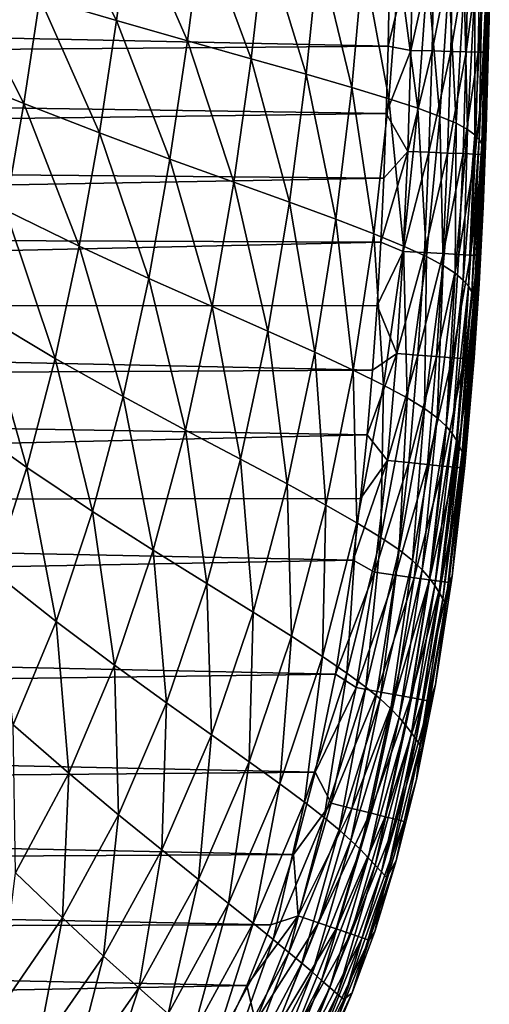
# Model space of a CAD drawing. Header units: metres. Extents: x -82 to 67, y -109 to 109.
# Tile 50 of 216: x -1.1 to 3.57, y -100.54 to -90.73. Entities that reach past the tile are written whole.
import ezdxf

# ---------------------------------------------------------------- set-up
doc = ezdxf.new("R2010")
doc.units = ezdxf.units.M
doc.layers.add('solid_21_382_010_XXX', color=7, linetype='CONTINUOUS')

msp = doc.modelspace()

# ---------------------------------------------------------------- linework, layer by layer
at = {"layer": 'solid_21_382_010_XXX'}
for points in [[(-0.14037, -90.736679, -56.955547), (-0.905883, -90.509796, -57.4384), (-0.768067, -89.487785, -57.450783)], [(0.006456, -89.65184, -56.956333), (-0.14037, -90.736679, -56.955547), (-0.768067, -89.487785, -57.450783)], [(0.566509, -90.93885, -56.338718), (-0.14037, -90.736679, -56.955547), (0.006456, -89.65184, -56.956333)], [(0.711884, -89.797775, -56.329853), (0.566509, -90.93885, -56.338718), (0.006456, -89.65184, -56.956333)], [(1.200475, -91.116562, -55.567612), (0.566509, -90.93885, -56.338718), (0.711884, -89.797775, -56.329853)], [(1.337541, -89.925713, -55.552563), (1.200475, -91.116562, -55.567612), (0.711884, -89.797775, -56.329853)], [(1.747698, -91.27063, -54.627522), (1.200475, -91.116562, -55.567612), (1.337541, -89.925713, -55.552563)], [(1.873567, -90.03627, -54.61039), (1.747698, -91.27063, -54.627522), (1.337541, -89.925713, -55.552563)], [(2.811671, -89.989014, -22.668545), (2.578311, -90.301804, -22.642931), (2.564258, -90.992035, -22.642931)], [(2.791355, -91.033829, -22.668558), (2.811671, -89.989014, -22.668545), (2.564258, -90.992035, -22.642931)], [(3.023167, -89.992096, -22.743155), (2.811671, -89.989014, -22.668545), (2.791355, -91.033829, -22.668558)], [(2.204141, -91.402718, -53.510265), (1.747698, -91.27063, -54.627522), (1.873567, -90.03627, -54.61039)], [(2.318445, -90.13073, -53.494629), (2.204141, -91.402718, -53.510265), (1.873567, -90.03627, -54.61039)], [(3.002851, -91.039078, -22.743202), (3.023167, -89.992096, -22.743155), (2.791355, -91.033829, -22.668558)], [(3.209523, -89.994804, -22.860825), (3.023167, -89.992096, -22.743155), (3.002851, -91.039078, -22.743202)], [(3.189194, -91.043694, -22.860924), (3.209523, -89.994804, -22.860825), (3.002851, -91.039078, -22.743202)], [(3.364795, -89.99707, -23.015612), (3.209523, -89.994804, -22.860825), (3.189194, -91.043694, -22.860924)], [(3.34444, -91.047539, -23.015774), (3.364795, -89.99707, -23.015612), (3.189194, -91.043694, -22.860924)], [(3.483041, -89.998787, -23.201572), (3.364795, -89.99707, -23.015612), (3.34444, -91.047539, -23.015774)], [(3.462645, -91.050468, -23.201805), (3.483041, -89.998787, -23.201572), (3.34444, -91.047539, -23.015774)], [(3.558319, -89.999886, -23.412762), (3.483041, -89.998787, -23.201572), (3.462645, -91.050468, -23.201805)], [(3.537863, -91.052338, -23.413065), (3.558319, -89.999886, -23.412762), (3.462645, -91.050468, -23.201805)], [(3.571862, -90.718307, -23.643236), (3.558319, -89.999886, -23.412762), (3.537863, -91.052338, -23.413065)], [(2.573123, -91.51506, -52.211105), (2.204141, -91.402718, -53.510265), (2.318445, -90.13073, -53.494629)], [(2.676838, -90.210854, -52.199341), (2.573123, -91.51506, -52.211105), (2.318445, -90.13073, -53.494629)], [(-1.063282, -91.563683, -57.420101), (-1.862965, -91.239777, -57.786255), (-1.727699, -90.258339, -57.81255)], [(-0.905883, -90.509796, -57.4384), (-1.063282, -91.563683, -57.420101), (-1.727699, -90.258339, -57.81255)], [(2.862401, -91.610229, -50.724728), (2.573123, -91.51506, -52.211105), (2.676838, -90.210854, -52.199341)], [(2.957022, -90.278603, -50.717972), (2.862401, -91.610229, -50.724728), (2.676838, -90.210854, -52.199341)], [(3.082159, -91.691017, -49.041618), (2.862401, -91.610229, -50.724728), (2.957022, -90.278603, -50.717972)], [(3.169071, -90.335991, -49.040264), (3.082159, -91.691017, -49.041618), (2.957022, -90.278603, -50.717972)], [(2.578311, -90.301804, -22.642931), (-26.763145, -90.368538, -22.642931), (2.564258, -90.992035, -22.642931)], [(2.564258, -90.992035, -22.642931), (-26.763145, -90.368538, -22.642931), (-26.744268, -91.231758, -22.642931)], [(3.242879, -91.760239, -47.15173), (3.082159, -91.691017, -49.041618), (3.169071, -90.335991, -49.040264)], [(3.323286, -90.385063, -47.155495), (3.242879, -91.760239, -47.15173), (3.169071, -90.335991, -49.040264)], [(3.354964, -91.820457, -45.04501), (3.242879, -91.760239, -47.15173), (3.323286, -90.385063, -47.155495)], [(3.429821, -90.42765, -45.053062), (3.354964, -91.820457, -45.04501), (3.323286, -90.385063, -47.155495)], [(3.428622, -91.87368, -42.711403), (3.354964, -91.820457, -45.04501), (3.429821, -90.42765, -45.053062)], [(3.498484, -90.465164, -42.722717), (3.428622, -91.87368, -42.711403), (3.429821, -90.42765, -45.053062)], [(3.474034, -91.921814, -40.140858), (3.428622, -91.87368, -42.711403), (3.498484, -90.465164, -42.722717)], [(3.539032, -90.49894, -40.154247), (3.474034, -91.921814, -40.140858), (3.498484, -90.465164, -42.722717)], [(-0.310742, -91.855873, -56.945297), (-1.063282, -91.563683, -57.420101), (-0.905883, -90.509796, -57.4384)], [(-0.14037, -90.736679, -56.955547), (-0.310742, -91.855873, -56.945297), (-0.905883, -90.509796, -57.4384)], [(3.500551, -91.966377, -37.324997), (3.474034, -91.921814, -40.140858), (3.539032, -90.49894, -40.154247)], [(3.560512, -90.53006, -37.339096), (3.500551, -91.966377, -37.324997), (3.539032, -90.49894, -40.154247)], [(3.515105, -92.007706, -34.260262), (3.500551, -91.966377, -37.324997), (3.560512, -90.53006, -37.339096)], [(3.56991, -90.5588, -34.273487), (3.515105, -92.007706, -34.260262), (3.560512, -90.53006, -37.339096)], [(3.523023, -92.045135, -30.94455), (3.515105, -92.007706, -34.260262), (3.56991, -90.5588, -34.273487)], [(3.572805, -90.584785, -30.955292), (3.523023, -92.045135, -30.94455), (3.56991, -90.5588, -34.273487)], [(3.528069, -92.076828, -27.376192), (3.523023, -92.045135, -30.94455), (3.572805, -90.584785, -30.955292)], [(3.5734, -90.606796, -27.383137), (3.528069, -92.076828, -27.376192), (3.572805, -90.584785, -30.955292)], [(3.5734, -90.606796, -27.383137), (3.542065, -91.8097, -23.643732), (3.528069, -92.076828, -27.376192)], [(3.5734, -90.606796, -27.383137), (3.571862, -90.718307, -23.643236), (3.542065, -91.8097, -23.643732)], [(0.391958, -92.116402, -56.335407), (-0.310742, -91.855873, -56.945297), (-0.14037, -90.736679, -56.955547)], [(0.566509, -90.93885, -56.338718), (0.391958, -92.116402, -56.335407), (-0.14037, -90.736679, -56.955547)], [(3.542065, -91.8097, -23.643732), (3.571862, -90.718307, -23.643236), (3.537863, -91.052338, -23.413065)], [(1.02821, -92.34568, -55.569187), (0.391958, -92.116402, -56.335407), (0.566509, -90.93885, -56.338718)], [(1.200475, -91.116562, -55.567612), (1.02821, -92.34568, -55.569187), (0.566509, -90.93885, -56.338718)], [(2.564258, -90.992035, -22.642931), (-26.744268, -91.231758, -22.642931), (2.545609, -91.661705, -22.642931)], [(2.791355, -91.033829, -22.668558), (2.564258, -90.992035, -22.642931), (2.545609, -91.661705, -22.642931)], [(2.760231, -92.041512, -22.668575), (2.791355, -91.033829, -22.668558), (2.545609, -91.661705, -22.642931)], [(3.002851, -91.039078, -22.743202), (2.791355, -91.033829, -22.668558), (2.760231, -92.041512, -22.668575)], [(2.971698, -92.049438, -22.743267), (3.002851, -91.039078, -22.743202), (2.760231, -92.041512, -22.668575)], [(3.189194, -91.043694, -22.860924), (3.002851, -91.039078, -22.743202), (2.971698, -92.049438, -22.743267)], [(3.158, -92.056427, -22.861061), (3.189194, -91.043694, -22.860924), (2.971698, -92.049438, -22.743267)], [(3.34444, -91.047539, -23.015774), (3.189194, -91.043694, -22.860924), (3.158, -92.056427, -22.861061)], [(3.31319, -92.062248, -23.015999), (3.34444, -91.047539, -23.015774), (3.158, -92.056427, -22.861061)], [(3.462645, -91.050468, -23.201805), (3.34444, -91.047539, -23.015774), (3.31319, -92.062248, -23.015999)], [(3.431322, -92.066681, -23.202126), (3.462645, -91.050468, -23.201805), (3.31319, -92.062248, -23.015999)], [(3.537863, -91.052338, -23.413065), (3.462645, -91.050468, -23.201805), (3.431322, -92.066681, -23.202126)], [(3.506449, -92.069496, -23.413485), (3.537863, -91.052338, -23.413065), (3.431322, -92.066681, -23.202126)], [(3.542065, -91.8097, -23.643732), (3.537863, -91.052338, -23.413065), (3.506449, -92.069496, -23.413485)], [(1.581452, -92.544785, -54.631439), (1.02821, -92.34568, -55.569187), (1.200475, -91.116562, -55.567612)], [(1.747698, -91.27063, -54.627522), (1.581452, -92.544785, -54.631439), (1.200475, -91.116562, -55.567612)], [(2.545609, -91.661705, -22.642931), (-26.744268, -91.231758, -22.642931), (-26.718317, -92.049995, -22.642931)], [(-1.063282, -91.563683, -57.420101), (-1.246879, -92.626472, -57.396614), (-1.862965, -91.239777, -57.786255)], [(2.045656, -92.715683, -53.51416), (1.581452, -92.544785, -54.631439), (1.747698, -91.27063, -54.627522)], [(2.204141, -91.402718, -53.510265), (2.045656, -92.715683, -53.51416), (1.747698, -91.27063, -54.627522)], [(2.422811, -92.861053, -52.213192), (2.045656, -92.715683, -53.51416), (2.204141, -91.402718, -53.510265)], [(2.573123, -91.51506, -52.211105), (2.422811, -92.861053, -52.213192), (2.204141, -91.402718, -53.510265)], [(2.719948, -92.984055, -50.723919), (2.422811, -92.861053, -52.213192), (2.573123, -91.51506, -52.211105)], [(2.862401, -91.610229, -50.724728), (2.719948, -92.984055, -50.723919), (2.573123, -91.51506, -52.211105)], [(-0.51159, -92.985435, -56.926357), (-1.246879, -92.626472, -57.396614), (-1.063282, -91.563683, -57.420101)], [(-0.310742, -91.855873, -56.945297), (-0.51159, -92.985435, -56.926357), (-1.063282, -91.563683, -57.420101)], [(2.94715, -93.088264, -49.037365), (2.719948, -92.984055, -50.723919), (2.862401, -91.610229, -50.724728)], [(3.082159, -91.691017, -49.041618), (2.94715, -93.088264, -49.037365), (2.862401, -91.610229, -50.724728)], [(2.545609, -91.661705, -22.642931), (-26.718317, -92.049995, -22.642931), (2.522243, -92.306282, -22.642931)], [(2.760231, -92.041512, -22.668575), (2.545609, -91.661705, -22.642931), (2.522243, -92.306282, -22.642931)], [(3.114878, -93.177322, -47.144009), (2.94715, -93.088264, -49.037365), (3.082159, -91.691017, -49.041618)], [(3.242879, -91.760239, -47.15173), (3.114878, -93.177322, -47.144009), (3.082159, -91.691017, -49.041618)], [(0.180917, -93.305405, -56.320648), (-0.51159, -92.985435, -56.926357), (-0.310742, -91.855873, -56.945297)], [(0.391958, -92.116402, -56.335407), (0.180917, -93.305405, -56.320648), (-0.310742, -91.855873, -56.945297)], [(3.233602, -93.25457, -45.034248), (3.114878, -93.177322, -47.144009), (3.242879, -91.760239, -47.15173)], [(3.354964, -91.820457, -45.04501), (3.233602, -93.25457, -45.034248), (3.242879, -91.760239, -47.15173)], [(3.313799, -93.322685, -42.69833), (3.233602, -93.25457, -45.034248), (3.354964, -91.820457, -45.04501)], [(3.428622, -91.87368, -42.711403), (3.313799, -93.322685, -42.69833), (3.354964, -91.820457, -45.04501)], [(3.511155, -92.593452, -23.644197), (3.542065, -91.8097, -23.643732), (3.506449, -92.069496, -23.413485)], [(3.528069, -92.076828, -27.376192), (3.542065, -91.8097, -23.643732), (3.511155, -92.593452, -23.644197)], [(3.365949, -93.384232, -40.126461), (3.313799, -93.322685, -42.69833), (3.428622, -91.87368, -42.711403)], [(3.474034, -91.921814, -40.140858), (3.365949, -93.384232, -40.126461), (3.428622, -91.87368, -42.711403)], [(3.399591, -93.441254, -37.310509), (3.365949, -93.384232, -40.126461), (3.474034, -91.921814, -40.140858)], [(3.500551, -91.966377, -37.324997), (3.399591, -93.441254, -37.310509), (3.474034, -91.921814, -40.140858)], [(2.522243, -92.306282, -22.642931), (-26.718317, -92.049995, -22.642931), (-26.684526, -92.828819, -22.642931)], [(2.760231, -92.041512, -22.668575), (2.522243, -92.306282, -22.642931), (2.492685, -92.943665, -22.642931)], [(2.715518, -93.03746, -22.668596), (2.760231, -92.041512, -22.668575), (2.492685, -92.943665, -22.642931)], [(2.971698, -92.049438, -22.743267), (2.760231, -92.041512, -22.668575), (2.715518, -93.03746, -22.668596)], [(2.92692, -93.048706, -22.743351), (2.971698, -92.049438, -22.743267), (2.715518, -93.03746, -22.668596)], [(3.158, -92.056427, -22.861061), (2.971698, -92.049438, -22.743267), (2.92692, -93.048706, -22.743351)], [(3.421511, -93.494202, -34.247063), (3.399591, -93.441254, -37.310509), (3.500551, -91.966377, -37.324997)], [(3.515105, -92.007706, -34.260262), (3.421511, -93.494202, -34.247063), (3.500551, -91.966377, -37.324997)], [(3.436646, -93.542183, -30.933985), (3.421511, -93.494202, -34.247063), (3.515105, -92.007706, -34.260262)], [(3.523023, -92.045135, -30.94455), (3.436646, -93.542183, -30.933985), (3.515105, -92.007706, -34.260262)], [(3.448129, -93.582764, -27.369308), (3.436646, -93.542183, -30.933985), (3.523023, -92.045135, -30.94455)], [(3.528069, -92.076828, -27.376192), (3.448129, -93.582764, -27.369308), (3.523023, -92.045135, -30.94455)], [(0.812946, -93.587029, -55.557877), (0.180917, -93.305405, -56.320648), (0.391958, -92.116402, -56.335407)], [(1.02821, -92.34568, -55.569187), (0.812946, -93.587029, -55.557877), (0.391958, -92.116402, -56.335407)], [(3.113143, -93.058609, -22.861237), (3.158, -92.056427, -22.861061), (2.92692, -93.048706, -22.743351)], [(3.31319, -92.062248, -23.015999), (3.158, -92.056427, -22.861061), (3.113143, -93.058609, -22.861237)], [(3.268239, -93.066856, -23.016287), (3.31319, -92.062248, -23.015999), (3.113143, -93.058609, -22.861237)], [(3.431322, -92.066681, -23.202126), (3.31319, -92.062248, -23.015999), (3.268239, -93.066856, -23.016287)], [(3.386261, -93.073135, -23.202538), (3.431322, -92.066681, -23.202126), (3.268239, -93.066856, -23.016287)], [(3.506449, -92.069496, -23.413485), (3.431322, -92.066681, -23.202126), (3.386261, -93.073135, -23.202538)], [(3.46126, -93.077126, -23.414022), (3.506449, -92.069496, -23.413485), (3.386261, -93.073135, -23.202538)], [(3.528069, -92.076828, -27.376192), (3.471594, -93.359474, -23.644747), (3.448129, -93.582764, -27.369308)], [(3.511155, -92.593452, -23.644197), (3.506449, -92.069496, -23.413485), (3.46126, -93.077126, -23.414022)], [(3.528069, -92.076828, -27.376192), (3.511155, -92.593452, -23.644197), (3.471594, -93.359474, -23.644747)], [(2.522243, -92.306282, -22.642931), (-26.684526, -92.828819, -22.642931), (2.492685, -92.943665, -22.642931)], [(1.36645, -93.831627, -54.622536), (0.812946, -93.587029, -55.557877), (1.02821, -92.34568, -55.569187)], [(1.581452, -92.544785, -54.631439), (1.36645, -93.831627, -54.622536), (1.02821, -92.34568, -55.569187)], [(-0.750019, -94.103844, -56.899578), (-1.463649, -93.677673, -57.368523), (-1.246879, -92.626472, -57.396614)], [(-0.51159, -92.985435, -56.926357), (-0.750019, -94.103844, -56.899578), (-1.246879, -92.626472, -57.396614)], [(1.833989, -94.041496, -53.506489), (1.36645, -93.831627, -54.622536), (1.581452, -92.544785, -54.631439)], [(2.045656, -92.715683, -53.51416), (1.833989, -94.041496, -53.506489), (1.581452, -92.544785, -54.631439)], [(3.471594, -93.359474, -23.644747), (3.511155, -92.593452, -23.644197), (3.46126, -93.077126, -23.414022)], [(2.216309, -94.219696, -52.205612), (1.833989, -94.041496, -53.506489), (2.045656, -92.715683, -53.51416)], [(2.422811, -92.861053, -52.213192), (2.216309, -94.219696, -52.205612), (2.045656, -92.715683, -53.51416)], [(2.492685, -92.943665, -22.642931), (-26.684526, -92.828819, -22.642931), (-26.641336, -93.594818, -22.642931)], [(2.519562, -94.369949, -50.715462), (2.216309, -94.219696, -52.205612), (2.422811, -92.861053, -52.213192)], [(2.719948, -92.984055, -50.723919), (2.519562, -94.369949, -50.715462), (2.422811, -92.861053, -52.213192)], [(2.492685, -92.943665, -22.642931), (-26.641336, -93.594818, -22.642931), (2.456345, -93.577446, -22.642931)], [(-0.073785, -94.483345, -56.295471), (-0.750019, -94.103844, -56.899578), (-0.51159, -92.985435, -56.926357)], [(0.180917, -93.305405, -56.320648), (-0.073785, -94.483345, -56.295471), (-0.51159, -92.985435, -56.926357)], [(2.715518, -93.03746, -22.668596), (2.492685, -92.943665, -22.642931), (2.456345, -93.577446, -22.642931)], [(2.753542, -94.496643, -49.027401), (2.519562, -94.369949, -50.715462), (2.719948, -92.984055, -50.723919)], [(2.94715, -93.088264, -49.037365), (2.753542, -94.496643, -49.027401), (2.719948, -92.984055, -50.723919)], [(2.651452, -94.055626, -22.668625), (2.715518, -93.03746, -22.668596), (2.456345, -93.577446, -22.642931)], [(2.92692, -93.048706, -22.743351), (2.715518, -93.03746, -22.668596), (2.651452, -94.055626, -22.668625)], [(2.862685, -94.071114, -22.743458), (2.92692, -93.048706, -22.743351), (2.651452, -94.055626, -22.668625)], [(2.928499, -94.60424, -47.132271), (2.753542, -94.496643, -49.027401), (2.94715, -93.088264, -49.037365)], [(3.113143, -93.058609, -22.861237), (2.92692, -93.048706, -22.743351), (2.862685, -94.071114, -22.743458)], [(3.048732, -94.084755, -22.86146), (3.113143, -93.058609, -22.861237), (2.862685, -94.071114, -22.743458)], [(3.114878, -93.177322, -47.144009), (2.928499, -94.60424, -47.132271), (2.94715, -93.088264, -49.037365)], [(3.268239, -93.066856, -23.016287), (3.113143, -93.058609, -22.861237), (3.048732, -94.084755, -22.86146)], [(3.203646, -94.096115, -23.016653), (3.268239, -93.066856, -23.016287), (3.048732, -94.084755, -22.86146)], [(3.386261, -93.073135, -23.202538), (3.268239, -93.066856, -23.016287), (3.203646, -94.096115, -23.016653)], [(3.32148, -94.104752, -23.203062), (3.386261, -93.073135, -23.202538), (3.203646, -94.096115, -23.016653)], [(3.46126, -93.077126, -23.414022), (3.386261, -93.073135, -23.202538), (3.32148, -94.104752, -23.203062)], [(3.396288, -94.110237, -23.414707), (3.46126, -93.077126, -23.414022), (3.32148, -94.104752, -23.203062)], [(3.471594, -93.359474, -23.644747), (3.46126, -93.077126, -23.414022), (3.396288, -94.110237, -23.414707)], [(3.054777, -94.696915, -45.020828), (2.928499, -94.60424, -47.132271), (3.114878, -93.177322, -47.144009)], [(3.233602, -93.25457, -45.034248), (3.054777, -94.696915, -45.020828), (3.114878, -93.177322, -47.144009)], [(0.547391, -94.817123, -55.53474), (-0.073785, -94.483345, -56.295471), (0.180917, -93.305405, -56.320648)], [(0.812946, -93.587029, -55.557877), (0.547391, -94.817123, -55.53474), (0.180917, -93.305405, -56.320648)], [(3.142963, -94.778076, -42.683659), (3.054777, -94.696915, -45.020828), (3.233602, -93.25457, -45.034248)], [(3.313799, -93.322685, -42.69833), (3.142963, -94.778076, -42.683659), (3.233602, -93.25457, -45.034248)], [(3.203679, -94.851051, -40.111309), (3.142963, -94.778076, -42.683659), (3.313799, -93.322685, -42.69833)], [(3.365949, -93.384232, -40.126461), (3.203679, -94.851051, -40.111309), (3.313799, -93.322685, -42.69833)], [(3.2465, -94.91848, -37.295921), (3.203679, -94.851051, -40.111309), (3.365949, -93.384232, -40.126461)], [(3.399591, -93.441254, -37.310509), (3.2465, -94.91848, -37.295921), (3.365949, -93.384232, -40.126461)], [(3.423246, -94.096909, -23.645355), (3.471594, -93.359474, -23.644747), (3.396288, -94.110237, -23.414707)], [(3.448129, -93.582764, -27.369308), (3.471594, -93.359474, -23.644747), (3.423246, -94.096909, -23.645355)], [(3.27795, -94.981018, -34.234161), (3.2465, -94.91848, -37.295921), (3.399591, -93.441254, -37.310509)], [(3.421511, -93.494202, -34.247063), (3.27795, -94.981018, -34.234161), (3.399591, -93.441254, -37.310509)], [(3.302432, -95.037651, -30.9238), (3.27795, -94.981018, -34.234161), (3.421511, -93.494202, -34.247063)], [(3.436646, -93.542183, -30.933985), (3.302432, -95.037651, -30.9238), (3.421511, -93.494202, -34.247063)], [(2.456345, -93.577446, -22.642931), (-26.641336, -93.594818, -22.642931), (2.410908, -94.221779, -22.642931)], [(2.410908, -94.221779, -22.642931), (-26.641336, -93.594818, -22.642931), (-26.585283, -94.370026, -22.642931)], [(1.095143, -95.106766, -54.601738), (0.547391, -94.817123, -55.53474), (0.812946, -93.587029, -55.557877)], [(1.36645, -93.831627, -54.622536), (1.095143, -95.106766, -54.601738), (0.812946, -93.587029, -55.557877)], [(2.651452, -94.055626, -22.668625), (2.456345, -93.577446, -22.642931), (2.410908, -94.221779, -22.642931)], [(3.322251, -95.085503, -27.362593), (3.302432, -95.037651, -30.9238), (3.436646, -93.542183, -30.933985)], [(3.448129, -93.582764, -27.369308), (3.322251, -95.085503, -27.362593), (3.436646, -93.542183, -30.933985)], [(3.448129, -93.582764, -27.369308), (3.423246, -94.096909, -23.645355), (3.322251, -95.085503, -27.362593)], [(-1.033306, -95.19207, -56.865883), (-1.720924, -94.699303, -57.336285), (-1.463649, -93.677673, -57.368523)], [(-0.750019, -94.103844, -56.899578), (-1.033306, -95.19207, -56.865883), (-1.463649, -93.677673, -57.368523)], [(1.561196, -95.354874, -53.487968), (1.095143, -95.106766, -54.601738), (1.36645, -93.831627, -54.622536)], [(1.833989, -94.041496, -53.506489), (1.561196, -95.354874, -53.487968), (1.36645, -93.831627, -54.622536)], [(-0.379174, -95.630226, -56.261196), (-1.033306, -95.19207, -56.865883), (-0.750019, -94.103844, -56.899578)], [(-0.073785, -94.483345, -56.295471), (-0.379174, -95.630226, -56.261196), (-0.750019, -94.103844, -56.899578)], [(1.945208, -95.564896, -52.188858), (1.561196, -95.354874, -53.487968), (1.833989, -94.041496, -53.506489)], [(2.216309, -94.219696, -52.205612), (1.945208, -95.564896, -52.188858), (1.833989, -94.041496, -53.506489)], [(2.651452, -94.055626, -22.668625), (2.410908, -94.221779, -22.642931), (2.356033, -94.865295, -22.642931)], [(2.559877, -95.120956, -22.668661), (2.651452, -94.055626, -22.668625), (2.356033, -94.865295, -22.642931)], [(2.862685, -94.071114, -22.743458), (2.651452, -94.055626, -22.668625), (2.559877, -95.120956, -22.668661)], [(2.770739, -95.142029, -22.743591), (2.862685, -94.071114, -22.743458), (2.559877, -95.120956, -22.668661)], [(3.048732, -94.084755, -22.86146), (2.862685, -94.071114, -22.743458), (2.770739, -95.142029, -22.743591)], [(2.956426, -95.160583, -22.861742), (3.048732, -94.084755, -22.86146), (2.770739, -95.142029, -22.743591)], [(3.203646, -94.096115, -23.016653), (3.048732, -94.084755, -22.86146), (2.956426, -95.160583, -22.861742)], [(3.110996, -95.176033, -23.017115), (3.203646, -94.096115, -23.016653), (2.956426, -95.160583, -22.861742)], [(3.32148, -94.104752, -23.203062), (3.203646, -94.096115, -23.016653), (3.110996, -95.176033, -23.017115)], [(3.228507, -95.187775, -23.203722), (3.32148, -94.104752, -23.203062), (3.110996, -95.176033, -23.017115)], [(3.396288, -94.110237, -23.414707), (3.32148, -94.104752, -23.203062), (3.228507, -95.187775, -23.203722)], [(3.303017, -95.195221, -23.415569), (3.396288, -94.110237, -23.414707), (3.228507, -95.187775, -23.203722)], [(3.33104, -95.17247, -23.646395), (3.396288, -94.110237, -23.414707), (3.303017, -95.195221, -23.415569)], [(3.322251, -95.085503, -27.362593), (3.423246, -94.096909, -23.645355), (3.33104, -95.17247, -23.646395)], [(3.33104, -95.17247, -23.646395), (3.423246, -94.096909, -23.645355), (3.396288, -94.110237, -23.414707)], [(2.410908, -94.221779, -22.642931), (-26.585283, -94.370026, -22.642931), (2.356033, -94.865295, -22.642931)], [(2.252374, -95.741074, -50.699688), (1.945208, -95.564896, -52.188858), (2.216309, -94.219696, -52.205612)], [(2.519562, -94.369949, -50.715462), (2.252374, -95.741074, -50.699688), (2.216309, -94.219696, -52.205612)], [(2.356033, -94.865295, -22.642931), (-26.585283, -94.370026, -22.642931), (-26.473114, -95.534225, -22.642931)], [(2.492039, -95.888603, -49.011959), (2.252374, -95.741074, -50.699688), (2.519562, -94.369949, -50.715462)], [(2.753542, -94.496643, -49.027401), (2.492039, -95.888603, -49.011959), (2.519562, -94.369949, -50.715462)], [(0.224767, -96.015053, -55.501289), (-0.379174, -95.630226, -56.261196), (-0.073785, -94.483345, -56.295471)], [(0.547391, -94.817123, -55.53474), (0.224767, -96.015053, -55.501289), (-0.073785, -94.483345, -56.295471)], [(2.674063, -96.012794, -47.116714), (2.492039, -95.888603, -49.011959), (2.753542, -94.496643, -49.027401)], [(2.928499, -94.60424, -47.132271), (2.674063, -96.012794, -47.116714), (2.753542, -94.496643, -49.027401)], [(-1.033306, -95.19207, -56.865883), (-1.368658, -96.231606, -56.826233), (-1.720924, -94.699303, -57.336285)], [(2.808497, -96.11866, -45.004955), (2.674063, -96.012794, -47.116714), (2.928499, -94.60424, -47.132271)], [(3.054777, -94.696915, -45.020828), (2.808497, -96.11866, -45.004955), (2.928499, -94.60424, -47.132271)], [(2.905849, -96.210419, -42.667625), (2.808497, -96.11866, -45.004955), (3.054777, -94.696915, -45.020828)], [(3.142963, -94.778076, -42.683659), (2.905849, -96.210419, -42.667625), (3.054777, -94.696915, -45.020828)], [(2.976698, -96.292206, -40.095665), (2.905849, -96.210419, -42.667625), (3.142963, -94.778076, -42.683659)], [(3.203679, -94.851051, -40.111309), (2.976698, -96.292206, -40.095665), (3.142963, -94.778076, -42.683659)], [(2.356033, -94.865295, -22.642931), (-26.473114, -95.534225, -22.642931), (2.290884, -95.501411, -22.642931)], [(0.760806, -96.348457, -54.570534), (0.224767, -96.015053, -55.501289), (0.547391, -94.817123, -55.53474)], [(1.095143, -95.106766, -54.601738), (0.760806, -96.348457, -54.570534), (0.547391, -94.817123, -55.53474)], [(2.559877, -95.120956, -22.668661), (2.356033, -94.865295, -22.642931), (2.290884, -95.501411, -22.642931)], [(3.030488, -96.367332, -37.281494), (2.976698, -96.292206, -40.095665), (3.203679, -94.851051, -40.111309)], [(3.2465, -94.91848, -37.295921), (3.030488, -96.367332, -37.281494), (3.203679, -94.851051, -40.111309)], [(3.073342, -96.436783, -34.221775), (3.030488, -96.367332, -37.281494), (3.2465, -94.91848, -37.295921)], [(3.27795, -94.981018, -34.234161), (3.073342, -96.436783, -34.221775), (3.2465, -94.91848, -37.295921)], [(3.108986, -96.499573, -30.914146), (3.073342, -96.436783, -34.221775), (3.27795, -94.981018, -34.234161)], [(3.302432, -95.037651, -30.9238), (3.108986, -96.499573, -30.914146), (3.27795, -94.981018, -34.234161)], [(3.138735, -96.552559, -27.356136), (3.108986, -96.499573, -30.914146), (3.302432, -95.037651, -30.9238)], [(3.322251, -95.085503, -27.362593), (3.138735, -96.552559, -27.356136), (3.302432, -95.037651, -30.9238)], [(3.322251, -95.085503, -27.362593), (3.20343, -96.275528, -23.647644), (3.138735, -96.552559, -27.356136)], [(3.322251, -95.085503, -27.362593), (3.33104, -95.17247, -23.646395), (3.20343, -96.275528, -23.647644)], [(-0.742166, -96.726601, -56.219189), (-1.368658, -96.231606, -56.826233), (-1.033306, -95.19207, -56.865883)], [(-0.379174, -95.630226, -56.261196), (-0.742166, -96.726601, -56.219189), (-1.033306, -95.19207, -56.865883)], [(1.220386, -96.633354, -53.459877), (0.760806, -96.348457, -54.570534), (1.095143, -95.106766, -54.601738)], [(1.561196, -95.354874, -53.487968), (1.220386, -96.633354, -53.459877), (1.095143, -95.106766, -54.601738)], [(2.559877, -95.120956, -22.668661), (2.290884, -95.501411, -22.642931), (2.216057, -96.115341, -22.642931)], [(2.429638, -96.235321, -22.668703), (2.559877, -95.120956, -22.668661), (2.216057, -96.115341, -22.642931)], [(2.770739, -95.142029, -22.743591), (2.559877, -95.120956, -22.668661), (2.429638, -96.235321, -22.668703)], [(2.639789, -96.263824, -22.743757), (2.770739, -95.142029, -22.743591), (2.429638, -96.235321, -22.668703)], [(2.956426, -95.160583, -22.861742), (2.770739, -95.142029, -22.743591), (2.639789, -96.263824, -22.743757)], [(2.824808, -96.28891, -22.862089), (2.956426, -95.160583, -22.861742), (2.639789, -96.263824, -22.743757)], [(3.110996, -95.176033, -23.017115), (2.956426, -95.160583, -22.861742), (2.824808, -96.28891, -22.862089)], [(2.978766, -96.309792, -23.017687), (3.110996, -95.176033, -23.017115), (2.824808, -96.28891, -22.862089)], [(3.228507, -95.187775, -23.203722), (3.110996, -95.176033, -23.017115), (2.978766, -96.309792, -23.017687)], [(3.095737, -96.325653, -23.204538), (3.228507, -95.187775, -23.203722), (2.978766, -96.309792, -23.017687)], [(3.303017, -95.195221, -23.415569), (3.228507, -95.187775, -23.203722), (3.095737, -96.325653, -23.204538)], [(3.20343, -96.275528, -23.647644), (3.33104, -95.17247, -23.646395), (3.303017, -95.195221, -23.415569)], [(3.169791, -96.335693, -23.416636), (3.303017, -95.195221, -23.415569), (3.095737, -96.325653, -23.204538)], [(3.20343, -96.275528, -23.647644), (3.303017, -95.195221, -23.415569), (3.169791, -96.335693, -23.416636)], [(1.602286, -96.873558, -52.163933), (1.220386, -96.633354, -53.459877), (1.561196, -95.354874, -53.487968)], [(1.945208, -95.564896, -52.188858), (1.602286, -96.873558, -52.163933), (1.561196, -95.354874, -53.487968)], [(2.290884, -95.501411, -22.642931), (-26.473114, -95.534225, -22.642931), (2.216057, -96.115341, -22.642931)], [(2.216057, -96.115341, -22.642931), (-26.473114, -95.534225, -22.642931), (-26.326206, -96.644592, -22.642931)], [(1.910749, -97.073814, -50.677345), (1.602286, -96.873558, -52.163933), (1.945208, -95.564896, -52.188858)], [(2.252374, -95.741074, -50.699688), (1.910749, -97.073814, -50.677345), (1.945208, -95.564896, -52.188858)], [(-0.161555, -97.160507, -55.459103), (-0.742166, -96.726601, -56.219189), (-0.379174, -95.630226, -56.261196)], [(0.224767, -96.015053, -55.501289), (-0.161555, -97.160507, -55.459103), (-0.379174, -95.630226, -56.261196)], [(2.154544, -97.240143, -48.9916), (1.910749, -97.073814, -50.677345), (2.252374, -95.741074, -50.699688)], [(2.492039, -95.888603, -49.011959), (2.154544, -97.240143, -48.9916), (2.252374, -95.741074, -50.699688)], [(2.343009, -97.37867, -47.097763), (2.154544, -97.240143, -48.9916), (2.492039, -95.888603, -49.011959)], [(2.674063, -96.012794, -47.116714), (2.343009, -97.37867, -47.097763), (2.492039, -95.888603, -49.011959)], [(0.356916, -97.535576, -54.530464), (-0.161555, -97.160507, -55.459103), (0.224767, -96.015053, -55.501289)], [(0.760806, -96.348457, -54.570534), (0.356916, -97.535576, -54.530464), (0.224767, -96.015053, -55.501289)], [(2.48574, -97.495232, -44.986984), (2.343009, -97.37867, -47.097763), (2.674063, -96.012794, -47.116714)], [(2.808497, -96.11866, -45.004955), (2.48574, -97.495232, -44.986984), (2.674063, -96.012794, -47.116714)], [(2.216057, -96.115341, -22.642931), (-26.326206, -96.644592, -22.642931), (2.040283, -97.25061, -22.642931)], [(2.429638, -96.235321, -22.668703), (2.216057, -96.115341, -22.642931), (2.040283, -97.25061, -22.642931)], [(2.592978, -97.594917, -42.650562), (2.48574, -97.495232, -44.986984), (2.808497, -96.11866, -45.004955)], [(2.905849, -96.210419, -42.667625), (2.592978, -97.594917, -42.650562), (2.808497, -96.11866, -45.004955)], [(-0.742166, -96.726601, -56.219189), (-1.168771, -97.75692, -56.171127), (-1.368658, -96.231606, -56.826233)], [(2.247562, -97.383522, -22.668756), (2.429638, -96.235321, -22.668703), (2.040283, -97.25061, -22.642931)], [(2.639789, -96.263824, -22.743757), (2.429638, -96.235321, -22.668703), (2.247562, -97.383522, -22.668756)], [(2.456314, -97.421951, -22.743954), (2.639789, -96.263824, -22.743757), (2.247562, -97.383522, -22.668756)], [(2.824808, -96.28891, -22.862089), (2.639789, -96.263824, -22.743757), (2.456314, -97.421951, -22.743954)], [(2.675056, -97.682686, -40.079823), (2.592978, -97.594917, -42.650562), (2.905849, -96.210419, -42.667625)], [(2.976698, -96.292206, -40.095665), (2.675056, -97.682686, -40.079823), (2.905849, -96.210419, -42.667625)], [(0.804907, -97.855103, -53.423546), (0.356916, -97.535576, -54.530464), (0.760806, -96.348457, -54.570534)], [(1.220386, -96.633354, -53.459877), (0.804907, -97.855103, -53.423546), (0.760806, -96.348457, -54.570534)], [(2.640052, -97.45578, -22.862499), (2.824808, -96.28891, -22.862089), (2.456314, -97.421951, -22.743954)], [(2.978766, -96.309792, -23.017687), (2.824808, -96.28891, -22.862089), (2.640052, -97.45578, -22.862499)], [(2.792881, -97.48391, -23.01836), (2.978766, -96.309792, -23.017687), (2.640052, -97.45578, -22.862499)], [(2.741102, -97.762596, -37.267452), (2.675056, -97.682686, -40.079823), (2.976698, -96.292206, -40.095665)], [(3.030488, -96.367332, -37.281494), (2.741102, -97.762596, -37.267452), (2.976698, -96.292206, -40.095665)], [(2.796695, -97.836067, -34.210068), (2.741102, -97.762596, -37.267452), (3.030488, -96.367332, -37.281494)], [(3.095737, -96.325653, -23.204538), (2.978766, -96.309792, -23.017687), (2.792881, -97.48391, -23.01836)], [(2.908903, -97.505272, -23.205503), (3.095737, -96.325653, -23.204538), (2.792881, -97.48391, -23.01836)], [(3.073342, -96.436783, -34.221775), (2.796695, -97.836067, -34.210068), (3.030488, -96.367332, -37.281494)], [(3.169791, -96.335693, -23.416636), (3.095737, -96.325653, -23.204538), (2.908903, -97.505272, -23.205503)], [(2.982224, -97.518768, -23.417894), (3.169791, -96.335693, -23.416636), (2.908903, -97.505272, -23.205503)], [(3.037605, -97.352867, -23.649025), (3.169791, -96.335693, -23.416636), (2.982224, -97.518768, -23.417894)], [(3.037605, -97.352867, -23.649025), (3.20343, -96.275528, -23.647644), (3.169791, -96.335693, -23.416636)], [(3.138735, -96.552559, -27.356136), (3.20343, -96.275528, -23.647644), (3.037605, -97.352867, -23.649025)], [(2.844764, -97.90229, -30.905134), (2.796695, -97.836067, -34.210068), (3.073342, -96.436783, -34.221775)], [(3.108986, -96.499573, -30.914146), (2.844764, -97.90229, -30.905134), (3.073342, -96.436783, -34.221775)], [(2.885507, -97.958069, -27.350016), (2.844764, -97.90229, -30.905134), (3.108986, -96.499573, -30.914146)], [(3.138735, -96.552559, -27.356136), (2.885507, -97.958069, -27.350016), (3.108986, -96.499573, -30.914146)], [(3.138735, -96.552559, -27.356136), (3.037605, -97.352867, -23.649025), (2.885507, -97.958069, -27.350016)], [(2.040283, -97.25061, -22.642931), (-26.326206, -96.644592, -22.642931), (-26.154083, -97.628853, -22.642931)], [(1.180588, -98.123245, -52.131889), (0.804907, -97.855103, -53.423546), (1.220386, -96.633354, -53.459877)], [(1.602286, -96.873558, -52.163933), (1.180588, -98.123245, -52.131889), (1.220386, -96.633354, -53.459877)], [(-0.617047, -98.237183, -55.41011), (-1.168771, -97.75692, -56.171127), (-0.742166, -96.726601, -56.219189)], [(-0.161555, -97.160507, -55.459103), (-0.617047, -98.237183, -55.41011), (-0.742166, -96.726601, -56.219189)], [(1.487331, -98.345284, -50.64925), (1.180588, -98.123245, -52.131889), (1.602286, -96.873558, -52.163933)], [(1.910749, -97.073814, -50.677345), (1.487331, -98.345284, -50.64925), (1.602286, -96.873558, -52.163933)], [(1.73325, -98.527992, -48.966919), (1.487331, -98.345284, -50.64925), (1.910749, -97.073814, -50.677345)], [(2.154544, -97.240143, -48.9916), (1.73325, -98.527992, -48.966919), (1.910749, -97.073814, -50.677345)], [(2.040283, -97.25061, -22.642931), (-26.154083, -97.628853, -22.642931), (1.839663, -98.226898, -22.642931)], [(-0.121636, -98.651222, -54.483456), (-0.617047, -98.237183, -55.41011), (-0.161555, -97.160507, -55.459103)], [(0.356916, -97.535576, -54.530464), (-0.121636, -98.651222, -54.483456), (-0.161555, -97.160507, -55.459103)], [(1.927052, -98.678307, -47.075878), (1.73325, -98.527992, -48.966919), (2.154544, -97.240143, -48.9916)], [(2.247562, -97.383522, -22.668756), (2.040283, -97.25061, -22.642931), (1.839663, -98.226898, -22.642931)], [(2.343009, -97.37867, -47.097763), (1.927052, -98.678307, -47.075878), (2.154544, -97.240143, -48.9916)], [(1.99903, -98.536926, -22.668814), (2.247562, -97.383522, -22.668756), (1.839663, -98.226898, -22.642931)], [(2.077752, -98.802887, -44.9673), (1.927052, -98.678307, -47.075878), (2.343009, -97.37867, -47.097763)], [(2.456314, -97.421951, -22.743954), (2.247562, -97.383522, -22.668756), (1.99903, -98.536926, -22.668814)], [(2.205113, -98.588585, -22.744173), (2.456314, -97.421951, -22.743954), (1.99903, -98.536926, -22.668814)], [(2.48574, -97.495232, -44.986984), (2.077752, -98.802887, -44.9673), (2.343009, -97.37867, -47.097763)], [(2.640052, -97.45578, -22.862499), (2.456314, -97.421951, -22.743954), (2.205113, -98.588585, -22.744173)], [(2.848264, -98.301659, -23.650351), (3.037605, -97.352867, -23.649025), (2.982224, -97.518768, -23.417894)], [(2.885507, -97.958069, -27.350016), (3.037605, -97.352867, -23.649025), (2.848264, -98.301659, -23.650351)], [(0.309774, -99.002693, -53.380699), (-0.121636, -98.651222, -54.483456), (0.356916, -97.535576, -54.530464)], [(0.804907, -97.855103, -53.423546), (0.309774, -99.002693, -53.380699), (0.356916, -97.535576, -54.530464)], [(2.195116, -98.907661, -42.632797), (2.077752, -98.802887, -44.9673), (2.48574, -97.495232, -44.986984)], [(2.592978, -97.594917, -42.650562), (2.195116, -98.907661, -42.632797), (2.48574, -97.495232, -44.986984)], [(2.386449, -98.634041, -22.862959), (2.640052, -97.45578, -22.862499), (2.205113, -98.588585, -22.744173)], [(2.792881, -97.48391, -23.01836), (2.640052, -97.45578, -22.862499), (2.386449, -98.634041, -22.862959)], [(2.537208, -98.671837, -23.019114), (2.792881, -97.48391, -23.01836), (2.386449, -98.634041, -22.862959)], [(2.908903, -97.505272, -23.205503), (2.792881, -97.48391, -23.01836), (2.537208, -98.671837, -23.019114)], [(2.651561, -98.7005, -23.206579), (2.908903, -97.505272, -23.205503), (2.537208, -98.671837, -23.019114)], [(2.982224, -97.518768, -23.417894), (2.908903, -97.505272, -23.205503), (2.651561, -98.7005, -23.206579)], [(2.723679, -98.718582, -23.419298), (2.982224, -97.518768, -23.417894), (2.651561, -98.7005, -23.206579)], [(2.848264, -98.301659, -23.650351), (2.982224, -97.518768, -23.417894), (2.723679, -98.718582, -23.419298)], [(1.839663, -98.226898, -22.642931), (-26.154083, -97.628853, -22.642931), (-25.966084, -98.471901, -22.642931)], [(2.289018, -98.998436, -40.06406), (2.195116, -98.907661, -42.632797), (2.592978, -97.594917, -42.650562)], [(2.675056, -97.682686, -40.079823), (2.289018, -98.998436, -40.06406), (2.592978, -97.594917, -42.650562)], [(2.368073, -99.08007, -37.254025), (2.289018, -98.998436, -40.06406), (2.675056, -97.682686, -40.079823)], [(2.741102, -97.762596, -37.267452), (2.368073, -99.08007, -37.254025), (2.675056, -97.682686, -40.079823)], [(-0.617047, -98.237183, -55.41011), (-1.146594, -99.230888, -55.356419), (-1.168771, -97.75692, -56.171127)], [(2.437177, -99.154488, -34.199188), (2.368073, -99.08007, -37.254025), (2.741102, -97.762596, -37.267452)], [(2.796695, -97.836067, -34.210068), (2.437177, -99.154488, -34.199188), (2.741102, -97.762596, -37.267452)], [(2.498347, -99.221252, -30.896864), (2.437177, -99.154488, -34.199188), (2.796695, -97.836067, -34.210068)], [(2.844764, -97.90229, -30.905134), (2.498347, -99.221252, -30.896864), (2.796695, -97.836067, -34.210068)], [(0.675031, -99.296165, -52.094158), (0.309774, -99.002693, -53.380699), (0.804907, -97.855103, -53.423546)], [(1.180588, -98.123245, -52.131889), (0.675031, -99.296165, -52.094158), (0.804907, -97.855103, -53.423546)], [(2.550598, -99.277351, -27.344305), (2.498347, -99.221252, -30.896864), (2.844764, -97.90229, -30.905134)], [(2.885507, -97.958069, -27.350016), (2.550598, -99.277351, -27.344305), (2.844764, -97.90229, -30.905134)], [(2.885507, -97.958069, -27.350016), (2.645215, -99.112778, -23.651535), (2.550598, -99.277351, -27.344305)], [(2.885507, -97.958069, -27.350016), (2.848264, -98.301659, -23.650351), (2.645215, -99.112778, -23.651535)], [(0.976773, -99.537445, -50.616524), (0.675031, -99.296165, -52.094158), (1.180588, -98.123245, -52.131889)], [(1.487331, -98.345284, -50.64925), (0.976773, -99.537445, -50.616524), (1.180588, -98.123245, -52.131889)], [(1.839663, -98.226898, -22.642931), (-25.966084, -98.471901, -22.642931), (1.6241, -99.049423, -22.642931)], [(1.99903, -98.536926, -22.668814), (1.839663, -98.226898, -22.642931), (1.6241, -99.049423, -22.642931)], [(-0.679228, -99.680634, -54.431633), (-1.146594, -99.230888, -55.356419), (-0.617047, -98.237183, -55.41011)], [(-0.121636, -98.651222, -54.483456), (-0.679228, -99.680634, -54.431633), (-0.617047, -98.237183, -55.41011)], [(2.645215, -99.112778, -23.651535), (2.848264, -98.301659, -23.650351), (2.723679, -98.718582, -23.419298)], [(1.222411, -99.734016, -48.938778), (0.976773, -99.537445, -50.616524), (1.487331, -98.345284, -50.64925)], [(1.73325, -98.527992, -48.966919), (1.222411, -99.734016, -48.938778), (1.487331, -98.345284, -50.64925)], [(1.6241, -99.049423, -22.642931), (-25.966084, -98.471901, -22.642931), (-25.766687, -99.194, -22.642931)], [(1.419957, -99.893578, -47.051701), (1.222411, -99.734016, -48.938778), (1.73325, -98.527992, -48.966919)], [(1.927052, -98.678307, -47.075878), (1.419957, -99.893578, -47.051701), (1.73325, -98.527992, -48.966919)], [(1.66933, -99.660149, -22.668873), (1.99903, -98.536926, -22.668814), (1.6241, -99.049423, -22.642931)], [(2.205113, -98.588585, -22.744173), (1.99903, -98.536926, -22.668814), (1.66933, -99.660149, -22.668873)], [(1.870512, -99.729057, -22.744396), (2.205113, -98.588585, -22.744173), (1.66933, -99.660149, -22.668873)], [(2.386449, -98.634041, -22.862959), (2.205113, -98.588585, -22.744173), (1.870512, -99.729057, -22.744396)], [(-0.269138, -100.060974, -53.333263), (-0.679228, -99.680634, -54.431633), (-0.121636, -98.651222, -54.483456)], [(0.309774, -99.002693, -53.380699), (-0.269138, -100.060974, -53.333263), (-0.121636, -98.651222, -54.483456)], [(1.577735, -100.023575, -44.946381), (1.419957, -99.893578, -47.051701), (1.927052, -98.678307, -47.075878)], [(2.077752, -98.802887, -44.9673), (1.577735, -100.023575, -44.946381), (1.927052, -98.678307, -47.075878)], [(2.047481, -99.78968, -22.863424), (2.386449, -98.634041, -22.862959), (1.870512, -99.729057, -22.744396)], [(2.537208, -98.671837, -23.019114), (2.386449, -98.634041, -22.862959), (2.047481, -99.78968, -22.863424)], [(2.194541, -99.840057, -23.019876), (2.537208, -98.671837, -23.019114), (2.047481, -99.78968, -22.863424)], [(2.651561, -98.7005, -23.206579), (2.537208, -98.671837, -23.019114), (2.194541, -99.840057, -23.019876)], [(2.30599, -99.878235, -23.20767), (2.651561, -98.7005, -23.206579), (2.194541, -99.840057, -23.019876)], [(2.723679, -98.718582, -23.419298), (2.651561, -98.7005, -23.206579), (2.30599, -99.878235, -23.20767)], [(2.376131, -99.90226, -23.420721), (2.723679, -98.718582, -23.419298), (2.30599, -99.878235, -23.20767)], [(2.645215, -99.112778, -23.651535), (2.723679, -98.718582, -23.419298), (2.376131, -99.90226, -23.420721)], [(1.704845, -100.130745, -42.6147), (1.577735, -100.023575, -44.946381), (2.077752, -98.802887, -44.9673)], [(2.195116, -98.907661, -42.632797), (1.704845, -100.130745, -42.6147), (2.077752, -98.802887, -44.9673)], [(1.810498, -100.221764, -40.048656), (1.704845, -100.130745, -42.6147), (2.195116, -98.907661, -42.632797)], [(2.289018, -98.998436, -40.06406), (1.810498, -100.221764, -40.048656), (2.195116, -98.907661, -42.632797)], [(0.081495, -100.376907, -52.052353), (-0.269138, -100.060974, -53.333263), (0.309774, -99.002693, -53.380699)], [(0.675031, -99.296165, -52.094158), (0.081495, -100.376907, -52.052353), (0.309774, -99.002693, -53.380699)], [(1.902607, -100.302238, -37.241375), (1.810498, -100.221764, -40.048656), (2.289018, -98.998436, -40.06406)], [(2.368073, -99.08007, -37.254025), (1.902607, -100.302238, -37.241375), (2.289018, -98.998436, -40.06406)], [(1.6241, -99.049423, -22.642931), (-25.766687, -99.194, -22.642931), (1.396632, -99.748985, -22.642931)], [(1.66933, -99.660149, -22.668873), (1.6241, -99.049423, -22.642931), (1.396632, -99.748985, -22.642931)], [(1.985256, -100.374725, -34.189232), (1.902607, -100.302238, -37.241375), (2.368073, -99.08007, -37.254025)], [(2.437177, -99.154488, -34.199188), (1.985256, -100.374725, -34.189232), (2.368073, -99.08007, -37.254025)], [(2.431427, -99.814171, -23.652563), (2.645215, -99.112778, -23.651535), (2.376131, -99.90226, -23.420721)], [(2.550598, -99.277351, -27.344305), (2.645215, -99.112778, -23.651535), (2.431427, -99.814171, -23.652563)], [(1.396632, -99.748985, -22.642931), (-25.766687, -99.194, -22.642931), (-25.557068, -99.819191, -22.642931)], [(2.059481, -100.439316, -30.889383), (1.985256, -100.374725, -34.189232), (2.437177, -99.154488, -34.199188)], [(2.498347, -99.221252, -30.896864), (2.059481, -100.439316, -30.889383), (2.437177, -99.154488, -34.199188)], [(-0.679228, -99.680634, -54.431633), (-1.319736, -100.610451, -54.377132), (-1.146594, -99.230888, -55.356419)], [(0.374757, -100.634766, -50.580463), (0.081495, -100.376907, -52.052353), (0.675031, -99.296165, -52.094158)], [(0.976773, -99.537445, -50.616524), (0.374757, -100.634766, -50.580463), (0.675031, -99.296165, -52.094158)], [(2.123099, -100.493393, -27.339048), (2.059481, -100.439316, -30.889383), (2.498347, -99.221252, -30.896864)], [(2.550598, -99.277351, -27.344305), (2.123099, -100.493393, -27.339048), (2.498347, -99.221252, -30.896864)], [(2.550598, -99.277351, -27.344305), (2.208408, -100.428314, -23.653427), (2.123099, -100.493393, -27.339048)], [(2.550598, -99.277351, -27.344305), (2.431427, -99.814171, -23.652563), (2.208408, -100.428314, -23.653427)], [(0.617345, -100.842697, -48.908176), (0.374757, -100.634766, -50.580463), (0.976773, -99.537445, -50.616524)], [(1.222411, -99.734016, -48.938778), (0.617345, -100.842697, -48.908176), (0.976773, -99.537445, -50.616524)], [(-0.9354, -101.016235, -53.28318), (-1.319736, -100.610451, -54.377132), (-0.679228, -99.680634, -54.431633)], [(-0.269138, -100.060974, -53.333263), (-0.9354, -101.016235, -53.28318), (-0.679228, -99.680634, -54.431633)], [(1.66933, -99.660149, -22.668873), (1.396632, -99.748985, -22.642931), (1.157543, -100.354202, -22.642931)], [(1.244763, -100.717094, -22.668924), (1.66933, -99.660149, -22.668873), (1.157543, -100.354202, -22.642931)], [(1.870512, -99.729057, -22.744396), (1.66933, -99.660149, -22.668873), (1.244763, -100.717094, -22.668924)], [(1.396632, -99.748985, -22.642931), (-25.557068, -99.819191, -22.642931), (1.157543, -100.354202, -22.642931)], [(0.816538, -101.009117, -47.025967), (0.617345, -100.842697, -48.908176), (1.222411, -99.734016, -48.938778)], [(1.419957, -99.893578, -47.051701), (0.816538, -101.009117, -47.025967), (1.222411, -99.734016, -48.938778)], [(1.437411, -100.807655, -22.744589), (1.870512, -99.729057, -22.744396), (1.244763, -100.717094, -22.668924)], [(2.047481, -99.78968, -22.863424), (1.870512, -99.729057, -22.744396), (1.437411, -100.807655, -22.744589)], [(1.606829, -100.887299, -22.863829), (2.047481, -99.78968, -22.863424), (1.437411, -100.807655, -22.744589)], [(2.194541, -99.840057, -23.019876), (2.047481, -99.78968, -22.863424), (1.606829, -100.887299, -22.863829)], [(1.157543, -100.354202, -22.642931), (-25.557068, -99.819191, -22.642931), (-25.111416, -100.849373, -22.642931)], [(0.979899, -101.142166, -44.924767), (0.816538, -101.009117, -47.025967), (1.419957, -99.893578, -47.051701)], [(1.577735, -100.023575, -44.946381), (0.979899, -101.142166, -44.924767), (1.419957, -99.893578, -47.051701)], [(1.747554, -100.953445, -23.02054), (2.194541, -99.840057, -23.019876), (1.606829, -100.887299, -22.863829)], [(2.30599, -99.878235, -23.20767), (2.194541, -99.840057, -23.019876), (1.747554, -100.953445, -23.02054)], [(1.854122, -101.003548, -23.208618), (2.30599, -99.878235, -23.20767), (1.747554, -100.953445, -23.02054)], [(2.376131, -99.90226, -23.420721), (2.30599, -99.878235, -23.20767), (1.854122, -101.003548, -23.208618)], [(1.921068, -101.035019, -23.421957), (2.376131, -99.90226, -23.420721), (1.854122, -101.003548, -23.208618)], [(2.208408, -100.428314, -23.653427), (2.376131, -99.90226, -23.420721), (1.921068, -101.035019, -23.421957)], [(2.208408, -100.428314, -23.653427), (2.431427, -99.814171, -23.652563), (2.376131, -99.90226, -23.420721)], [(-0.603525, -101.351555, -52.008118), (-0.9354, -101.016235, -53.28318), (-0.269138, -100.060974, -53.333263)], [(0.081495, -100.376907, -52.052353), (-0.603525, -101.351555, -52.008118), (-0.269138, -100.060974, -53.333263)], [(1.115685, -101.24939, -42.596653), (0.979899, -101.142166, -44.924767), (1.577735, -100.023575, -44.946381)], [(1.704845, -100.130745, -42.6147), (1.115685, -101.24939, -42.596653), (1.577735, -100.023575, -44.946381)], [(1.232259, -101.338219, -40.033855), (1.115685, -101.24939, -42.596653), (1.704845, -100.130745, -42.6147)], [(1.810498, -100.221764, -40.048656), (1.232259, -101.338219, -40.033855), (1.704845, -100.130745, -42.6147)], [(1.336667, -101.415047, -37.229649), (1.232259, -101.338219, -40.033855), (1.810498, -100.221764, -40.048656)], [(1.902607, -100.302238, -37.241375), (1.336667, -101.415047, -37.229649), (1.810498, -100.221764, -40.048656)], [(1.157543, -100.354202, -22.642931), (-25.111416, -100.849373, -22.642931), (0.908453, -100.882446, -22.642931)], [(-0.32237, -101.623253, -50.542385), (-0.603525, -101.351555, -52.008118), (0.081495, -100.376907, -52.052353)], [(0.374757, -100.634766, -50.580463), (-0.32237, -101.623253, -50.542385), (0.081495, -100.376907, -52.052353)], [(1.244763, -100.717094, -22.668924), (1.157543, -100.354202, -22.642931), (0.908453, -100.882446, -22.642931)], [(1.432076, -101.483116, -34.180256), (1.336667, -101.415047, -37.229649), (1.902607, -100.302238, -37.241375)], [(1.985256, -100.374725, -34.189232), (1.432076, -101.483116, -34.180256), (1.902607, -100.302238, -37.241375)], [(1.518513, -101.543144, -30.882717), (1.432076, -101.483116, -34.180256), (1.985256, -100.374725, -34.189232)], [(2.059481, -100.439316, -30.889383), (1.518513, -101.543144, -30.882717), (1.985256, -100.374725, -34.189232)], [(1.59265, -101.593163, -27.334284), (1.518513, -101.543144, -30.882717), (2.059481, -100.439316, -30.889383)], [(2.123099, -100.493393, -27.339048), (1.59265, -101.593163, -27.334284), (2.059481, -100.439316, -30.889383)], [(1.977208, -100.971077, -23.654121), (2.208408, -100.428314, -23.653427), (1.921068, -101.035019, -23.421957)], [(2.123099, -100.493393, -27.339048), (2.208408, -100.428314, -23.653427), (1.977208, -100.971077, -23.654121)], [(2.123099, -100.493393, -27.339048), (1.977208, -100.971077, -23.654121), (1.59265, -101.593163, -27.334284)]]:
    msp.add_3dface(points, dxfattribs=at)

doc.saveas('drawing.dxf')
